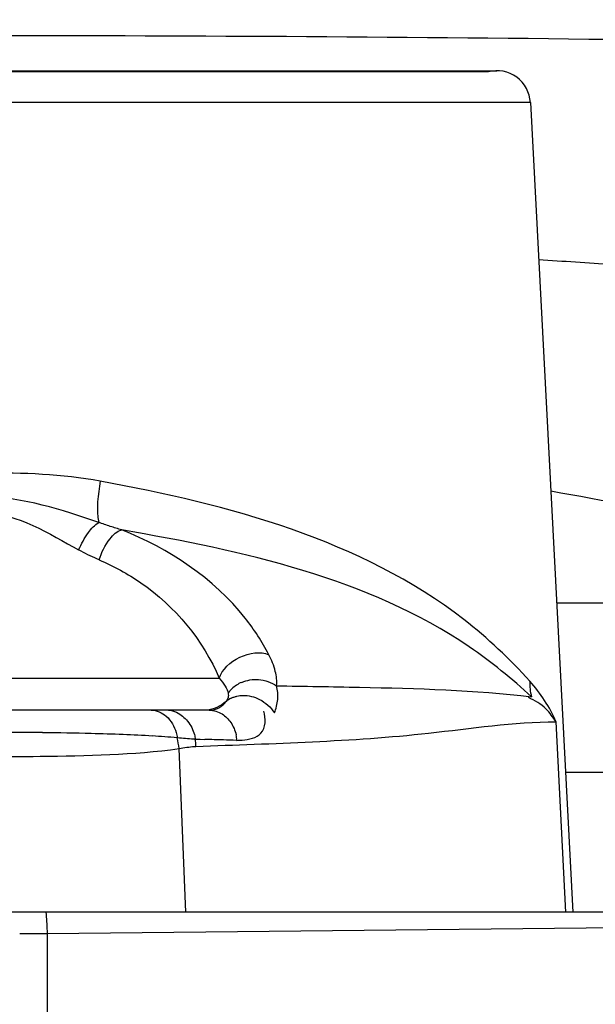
# Model space of a CAD drawing. Header units: inches. Extents: x 22575 to 24734, y 6028 to 6659.
# Tile 74 of 163: x 24691.64 to 24692.98, y 6369.89 to 6372.2. Entities that reach past the tile are written whole.
import ezdxf

# ---------------------------------------------------------------- set-up
doc = ezdxf.new("R2010")
doc.units = ezdxf.units.IN
doc.header["$LTSCALE"] = 0.5
doc.header["$MEASUREMENT"] = 0

# ---------------------------------------------------------------- blocks, each defined once
blk = doc.blocks.new('Flygt Small 7 MGD')
at = {"color": 6, "linetype": 'Continuous'}
for p, q in [((24703.6017, 6488.661), (24703.6017, 6489.1586)), ((24703.6017, 6488.661), (24698.8958, 6488.6112)), ((24698.4218, 6488.6112), (24709.0766, 6488.6112)), ((24702.4705, 6486.7173), (24702.3712, 6488.6112)), ((24702.3875, 6488.6112), (24702.4105, 6488.166)), ((24703.2768, 6488.6112), (24703.2928, 6488.2285)), ((24702.3884, 6488.2838), (24702.2279, 6488.2838)), ((24703.2436, 6488.2069), (24703.2325, 6488.2072)), ((24703.2547, 6488.2066), (24703.2436, 6488.2069)), ((24703.2221, 6488.1387), (24704.2762, 6488.1387)), ((24704.2998, 6488.0641), (24703.1986, 6488.0641)), ((24702.4091, 6487.8879), (24702.0608, 6487.8879)), ((24702.4705, 6486.7173), (24705.0279, 6486.7173)), ((24704.9493, 6486.6427), (24702.5491, 6486.6427)), ((24702.5689, 6486.6452), (24704.9295, 6486.6452))]:
    blk.add_line(p, q, dxfattribs=at)
for points in [[(24703.6046, 6488.6112), (24703.604, 6488.6166), (24703.6035, 6488.6221), (24703.6031, 6488.6276), (24703.6027, 6488.6331), (24703.6024, 6488.6386), (24703.6021, 6488.6442), (24703.6019, 6488.6498), (24703.6018, 6488.6554), (24703.6017, 6488.661)], [(24703.1829, 6488.1186), (24703.1878, 6488.1227), (24703.193, 6488.1263), (24703.1986, 6488.1296), (24703.2043, 6488.1323), (24703.2103, 6488.1346), (24703.2164, 6488.1364), (24703.2226, 6488.1377), (24703.229, 6488.1385), (24703.2353, 6488.1387)], [(24703.48, 6487.7872), (24703.4851, 6487.7849), (24703.4903, 6487.7826), (24703.4955, 6487.7802), (24703.5007, 6487.7777), (24703.506, 6487.7751), (24703.5114, 6487.7724), (24703.5168, 6487.7696), (24703.5222, 6487.7667), (24703.5278, 6487.7638)]]:
    blk.add_lwpolyline(points, dxfattribs=at)
at = {"color": 7, "linetype": 'Continuous'}
for points in [[(24703.2928, 6488.2285), (24703.2882, 6488.2276), (24703.2836, 6488.2268), (24703.2791, 6488.2261), (24703.2747, 6488.2254), (24703.2703, 6488.2249), (24703.266, 6488.2244), (24703.2617, 6488.224), (24703.2574, 6488.2237), (24703.2532, 6488.2235)], [(24703.2547, 6488.2066), (24703.2592, 6488.2065), (24703.2637, 6488.2063), (24703.2683, 6488.206), (24703.2729, 6488.2057), (24703.2776, 6488.2053), (24703.2824, 6488.2049), (24703.2872, 6488.2044), (24703.2921, 6488.2039), (24703.2971, 6488.2033)]]:
    blk.add_lwpolyline(points, dxfattribs=at)
at = {"color": 6, "linetype": 'Continuous'}
blk.add_circle((24703.7492, 6495.3041), 10.6496, dxfattribs=at)
for centre, radius, start, end in [((24703.7492, 6494.6348), 11.5158, 92.40024, 267.59984), ((24703.7492, 6495.3041), 10.8465, 92.54966, 87.45034), ((24703.7492, 6495.3041), 10.8234, 92.54964, 87.45036), ((24703.7394, 6462.4275), 26.2338, 90.16079, 90.30079), ((24703.1569, 6488.0653), 0.144, 89.8469, 94.7543), ((24703.2506, 6488.2174), 0.0937, 184.9331, 193.0044), ((24703.4036, 6495.6891), 7.4838, 268.12377, 268.35769), ((24703.6697, 6505.0066), 16.8051, 268.36118, 268.50905), ((24703.4805, 6490.3603), 2.1648, 265.1409, 266.6882), ((24703.553, 6491.594), 3.4006, 266.6683, 267.8136), ((24703.6396, 6493.8307), 5.639, 267.8021, 268.5649), ((24703.7089, 6496.5233), 8.3325, 268.55178, 269.33405), ((24703.7572, 6501.0162), 12.8257, 269.35162, 269.96416), ((24703.2228, 6488.0896), 0.0493, 113.7473, 143.9597), ((24703.2221, 6488.091), 0.0477, 89.9945, 113.7316), ((24703.1446, 6488.1645), 0.0598, 296.113, 309.8051), ((24703.1176, 6488.1419), 0.074, 303.6343, 314.3141), ((24703.1201, 6488.1392), 0.0703, 314.3785, 325.2043), ((24703.1155, 6488.145), 0.0777, 293.2677, 303.6526), ((24703.7492, 6495.3041), 7.7912, 257.38568, 260.1979), ((24704.1593, 6515.4072), 28.3732, 266.19871, 266.54869), ((24702.5491, 6486.7214), 0.0787, 183, 284.531), ((24703.7492, 6606.0751), 119.5141, 269.276274, 270.723726)]:
    blk.add_arc(centre, radius, start, end, dxfattribs=at)
at = {"color": 7, "linetype": 'Continuous'}
for centre, radius, start, end in [((24703.4957, 6488.2372), 0.2429, 183.2373, 187.2279), ((24703.5378, 6488.2572), 0.2466, 186.6767, 192.6292)]:
    blk.add_arc(centre, radius, start, end, dxfattribs=at)
at = {"color": 6, "linetype": 'Continuous'}
for points, knots in [([(24692.8973, 6495.2987), (24692.8966, 6493.9614), (24693.4005, 6491.2602), (24695.5714, 6487.7792), (24698.8545, 6485.3192), (24701.5034, 6484.5877), (24702.836, 6484.4751)], [0, 0, 0, 0, 0.249994, 0.499995, 0.749999, 1, 1, 1, 1]), ([(24702.8743, 6484.4719), (24704.3531, 6484.3522), (24707.3971, 6484.734), (24711.3209, 6487.0872), (24713.9781, 6490.8116), (24714.6018, 6493.815), (24714.6011, 6495.2987)], [0, 0, 0, 0, 0.249999, 0.5, 0.750001, 1, 1, 1, 1]), ([(24703.267, 6483.3399), (24701.927, 6483.3961), (24699.238, 6483.9887), (24695.7673, 6486.2186), (24693.2713, 6489.5341), (24692.49, 6492.2117), (24692.349, 6493.5681)], [0, 0, 0, 0, 0.248074, 0.497134, 0.747753, 1, 1, 1, 1]), ([(24703.7492, 6488.2476), (24703.7054, 6488.2476), (24703.5533, 6488.2459), (24703.4003, 6488.2433), (24703.2928, 6488.2285)], [0, 0, 0, 0, 0.287239, 1, 1, 1, 1]), ([(24703.2532, 6488.2235), (24703.0715, 6488.2163), (24702.7898, 6488.21), (24702.5103, 6488.166), (24702.4105, 6488.166)], [0, 0, 0, 0, 0.645562, 1, 1, 1, 1]), ([(24703.145, 6488.2088), (24703.1295, 6488.2075), (24703.0909, 6488.2002), (24703.089, 6488.1573), (24703.0947, 6488.1408)], [0, 0, 0, 0, 0.470156, 1, 1, 1, 1]), ([(24703.2568, 6488.196), (24703.2563, 6488.1978), (24703.2555, 6488.2013), (24703.2549, 6488.2048), (24703.2547, 6488.2066)], [0, 0, 0, 0, 0.50213, 1, 1, 1, 1]), ([(24703.2997, 6488.1912), (24703.2991, 6488.1932), (24703.2981, 6488.1972), (24703.2974, 6488.2013), (24703.2971, 6488.2033)], [0, 0, 0, 0, 0.505093, 1, 1, 1, 1]), ([(24703.1921, 6488.1476), (24703.184, 6488.1527), (24703.1695, 6488.1673), (24703.1617, 6488.1862), (24703.1593, 6488.1963)], [0, 0, 0, 0, 0.480721, 1, 1, 1, 1]), ([(24703.2985, 6488.1436), (24703.2886, 6488.1485), (24703.2709, 6488.164), (24703.2599, 6488.1847), (24703.2568, 6488.196)], [0, 0, 0, 0, 0.485178, 1, 1, 1, 1]), ([(24703.3583, 6488.1387), (24703.3455, 6488.1387), (24703.3175, 6488.1509), (24703.3038, 6488.1769), (24703.2997, 6488.1912)], [0, 0, 0, 0, 0.461312, 1, 1, 1, 1]), ([(24702.4105, 6488.166), (24702.4176, 6488.1554), (24702.4343, 6488.1313), (24702.4599, 6488.1157), (24702.4748, 6488.1093)], [0, 0, 0, 0, 0.43892, 1, 1, 1, 1]), ([(24703.0697, 6488.1452), (24703.0655, 6488.1352), (24703.0603, 6488.1139), (24703.0619, 6488.092), (24703.0646, 6488.0817)], [0, 0, 0, 0, 0.505519, 1, 1, 1, 1]), ([(24703.1433, 6488.1042), (24703.13, 6488.1039), (24703.1006, 6488.1113), (24703.0781, 6488.132), (24703.0697, 6488.1452)], [0, 0, 0, 0, 0.458111, 1, 1, 1, 1]), ([(24703.2221, 6488.1388), (24703.2168, 6488.1388), (24703.2062, 6488.1403), (24703.1965, 6488.1448), (24703.1921, 6488.1476)], [0, 0, 0, 0, 0.503605, 1, 1, 1, 1]), ([(24703.3177, 6488.1387), (24703.3144, 6488.1387), (24703.3078, 6488.1397), (24703.3016, 6488.1421), (24703.2985, 6488.1436)], [0, 0, 0, 0, 0.485843, 1, 1, 1, 1]), ([(24702.4716, 6488.0712), (24702.472, 6488.0772), (24702.4718, 6488.0895), (24702.4694, 6488.1015), (24702.4677, 6488.1074)], [0, 0, 0, 0, 0.495564, 1, 1, 1, 1]), ([(24702.4677, 6488.1074), (24702.5135, 6488.0652), (24702.7856, 6487.8439), (24703.1451, 6487.7655), (24703.4271, 6487.7172)], [0, 0, 0, 0, 0.17871, 1, 1, 1, 1]), ([(24703.0646, 6488.0817), (24702.9999, 6488.0826), (24702.8008, 6488.0861), (24702.6012, 6488.0913), (24702.4677, 6488.1074)], [0, 0, 0, 0, 0.324999, 1, 1, 1, 1]), ([(24703.1574, 6488.106), (24703.1551, 6488.1055), (24703.1504, 6488.1046), (24703.1456, 6488.1043), (24703.1433, 6488.1042)], [0, 0, 0, 0, 0.503722, 1, 1, 1, 1]), ([(24703.1709, 6488.1108), (24703.1688, 6488.1098), (24703.1644, 6488.1079), (24703.1597, 6488.1066), (24703.1574, 6488.106)], [0, 0, 0, 0, 0.501878, 1, 1, 1, 1]), ([(24703.1778, 6488.0991), (24703.1772, 6488.1023), (24703.1775, 6488.1095), (24703.1807, 6488.1157), (24703.1829, 6488.1186)], [0, 0, 0, 0, 0.480588, 1, 1, 1, 1]), ([(24703.0646, 6488.0817), (24703.0633, 6488.0705), (24703.0666, 6488.0448), (24703.0761, 6488.0213), (24703.0825, 6488.0089)], [0, 0, 0, 0, 0.447997, 1, 1, 1, 1]), ([(24703.1462, 6488.0736), (24703.134, 6488.0683), (24703.105, 6488.0636), (24703.0769, 6488.0733), (24703.0646, 6488.0817)], [0, 0, 0, 0, 0.472024, 1, 1, 1, 1]), ([(24703.1986, 6488.0641), (24703.1933, 6488.0699), (24703.1849, 6488.0807), (24703.1791, 6488.0934), (24703.1779, 6488.0991)], [0, 0, 0, 0, 0.573193, 1, 1, 1, 1]), ([(24702.4716, 6488.0712), (24702.5188, 6488.0189), (24702.793, 6487.7599), (24703.1787, 6487.6577), (24703.4774, 6487.603)], [0, 0, 0, 0, 0.188235, 1, 1, 1, 1]), ([(24703.48, 6487.7872), (24703.4459, 6487.8018), (24703.3277, 6487.865), (24703.2365, 6487.9755), (24703.1986, 6488.0641)], [0, 0, 0, 0, 0.277927, 1, 1, 1, 1]), ([(24703.0825, 6488.0089), (24703.0984, 6487.9788), (24703.1813, 6487.8501), (24703.317, 6487.7605), (24703.4271, 6487.7172)], [0, 0, 0, 0, 0.223532, 1, 1, 1, 1]), ([(24703.48, 6487.7872), (24703.4742, 6487.7696), (24703.4613, 6487.743), (24703.4383, 6487.7197), (24703.4271, 6487.7172)], [0, 0, 0, 0, 0.6182, 1, 1, 1, 1]), ([(24703.5278, 6487.7638), (24703.5216, 6487.7496), (24703.5086, 6487.7262), (24703.4906, 6487.7052), (24703.4808, 6487.6995)], [0, 0, 0, 0, 0.576554, 1, 1, 1, 1]), ([(24703.4271, 6487.7172), (24703.4361, 6487.7145), (24703.454, 6487.7087), (24703.4718, 6487.7026), (24703.4808, 6487.6995)], [0, 0, 0, 0, 0.495162, 1, 1, 1, 1])]:
    blk.add_open_spline(points, degree=3, knots=knots, dxfattribs=at)
for points in [[(24702.4105, 6488.166), (24702.425, 6488.1313), (24702.4465, 6488.0991), (24702.4716, 6488.0712)], [(24703.1986, 6488.0641), (24703.1858, 6488.0232), (24703.1221, 6487.9926), (24703.0825, 6488.0089)], [(24703.7492, 6487.6776), (24703.67, 6487.6777), (24703.5975, 6487.7262), (24703.5278, 6487.7638)], [(24703.4774, 6487.603), (24703.4822, 6487.6348), (24703.4874, 6487.668), (24703.4808, 6487.6995)], [(24703.4808, 6487.6995), (24703.5675, 6487.6699), (24703.6576, 6487.6403), (24703.7492, 6487.64)], [(24703.4774, 6487.603), (24703.5667, 6487.5866), (24703.6584, 6487.5836), (24703.7492, 6487.5836)]]:
    blk.add_open_spline(points, degree=3, dxfattribs=at)

msp = doc.modelspace()

# ---------------------------------------------------------------- block references
at = {"rotation": 180}
msp.add_blockref('Flygt Small 7 MGD', (49395.3009, 12858.7201), dxfattribs=at)

doc.saveas('drawing.dxf')
